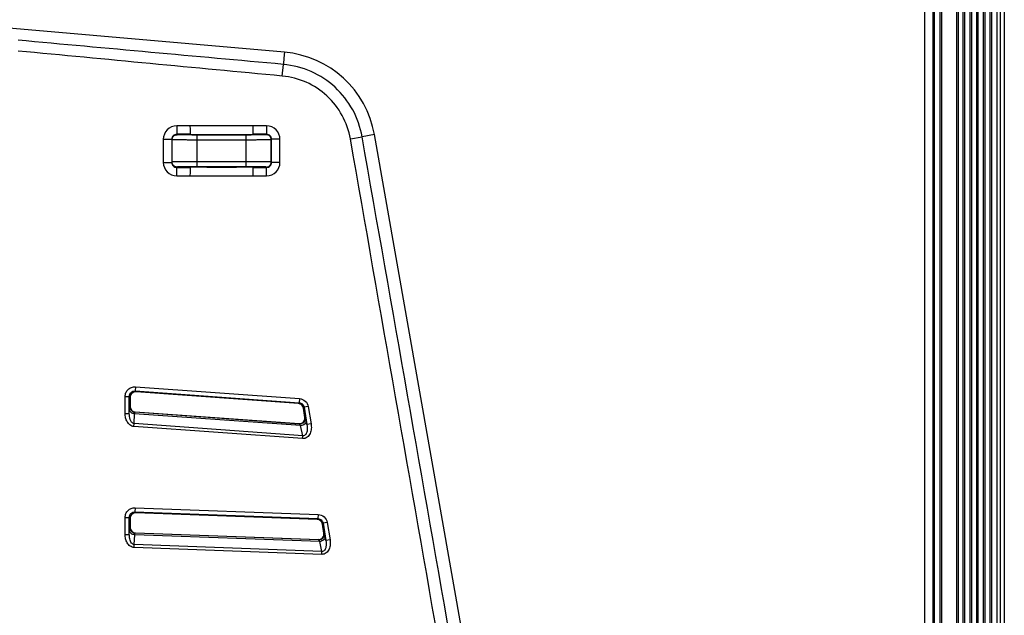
# Model space of a CAD drawing. Header units: millimetres. Extents: x 0 to 1682, y 0 to 1188.
# Tile 58 of 59: x 1486 to 1604, y 580 to 651. Entities that reach past the tile are written whole.
import ezdxf

# ---------------------------------------------------------------- set-up
doc = ezdxf.new("R2010")
doc.units = ezdxf.units.MM
doc.header["$LTSCALE"] = 92.51
for name, color, linetype in [('FRONT_BEZEL-RT1951WD-SHAPE', 7, 'CONTINUOUS'), ('GASKET-RT1951WD_BASE-SHAPE', 7, 'CONTINUOUS'), ('REAR_CASE-RT1951WD-SHAPE', 7, 'CONTINUOUS')]:
    doc.layers.add(name, color=color, linetype=linetype)

msp = doc.modelspace()

# ---------------------------------------------------------------- linework, layer by layer
at = {"layer": 'FRONT_BEZEL-RT1951WD-SHAPE', "color": 7, "linetype": 'Continuous'}
for p, q in [((1604.345959, 826.995896), (1604.345959, 508.589804)), ((1596.683113, 516.25265), (1596.683113, 819.33305)), ((1595.936458, 818.586395), (1595.936458, 516.999305))]:
    msp.add_line(p, q, dxfattribs=at)
at = {"layer": 'GASKET-RT1951WD_BASE-SHAPE', "color": 7, "linetype": 'Continuous'}
for p, q in [((1598.656061, 509.59285), (1598.656061, 825.99285)), ((1598.85202, 509.59285), (1598.85202, 825.99285)), ((1599.439897, 509.59285), (1599.439897, 825.99285)), ((1599.635857, 509.59285), (1599.635857, 825.99285)), ((1600.256061, 509.59285), (1600.256061, 825.99285)), ((1600.45202, 509.59285), (1600.45202, 825.99285)), ((1601.039897, 509.59285), (1601.039897, 825.99285)), ((1601.235857, 509.59285), (1601.235857, 825.99285)), ((1601.856061, 509.59285), (1601.856061, 825.99285)), ((1602.05202, 509.59285), (1602.05202, 825.99285)), ((1602.639897, 509.59285), (1602.639897, 825.99285)), ((1602.835857, 509.59285), (1602.835857, 825.99285)), ((1603.445959, 825.99285), (1603.445959, 509.59285)), ((1603.845959, 825.99285), (1603.845959, 509.59285)), ((1596.845959, 819.49285), (1596.845959, 516.09285))]:
    msp.add_line(p, q, dxfattribs=at)
at = {"layer": 'REAR_CASE-RT1951WD-SHAPE', "color": 7, "linetype": 'Continuous'}
for p, q in [((1594.814742, 517.09335), (1594.814742, 818.492349)), ((1595.842412, 517.09335), (1595.842412, 818.492349)), ((1595.898654, 517.037108), (1595.898654, 818.548591)), ((1518.162237, 647.104507), (1482.621794, 650.213893)), ((1517.908086, 644.251087), (1518.038708, 645.641215)), ((1506.855959, 638.275547), (1505.263018, 638.275547)), ((1505.263018, 638.275547), (1505.263018, 637.275699)), ((1514.435959, 638.29285), (1506.855959, 638.29285)), ((1506.855959, 638.29285), (1506.855959, 638.275547)), ((1514.435959, 638.275547), (1514.435959, 638.29285)), ((1516.0289, 638.275547), (1514.435959, 638.275547)), ((1516.0289, 638.275547), (1516.0289, 637.275699)), ((1503.663261, 636.675791), (1504.663109, 636.675791)), ((1503.663261, 636.675791), (1503.663261, 633.909909)), ((1504.707965, 636.630934), (1504.663109, 636.675791)), ((1504.663109, 636.675791), (1504.663109, 633.909909)), ((1504.707965, 633.954765), (1504.707965, 636.630934)), ((1506.873109, 637.275699), (1505.263018, 637.275699)), ((1505.307874, 637.230843), (1505.263018, 637.275699)), ((1506.873109, 637.275699), (1506.882751, 637.266058)), ((1513.584409, 637.189682), (1507.707508, 637.189682)), ((1507.707508, 633.396017), (1507.707508, 637.189682)), ((1513.584409, 636.589773), (1507.707508, 636.589773)), ((1508.882446, 637.231757), (1512.409471, 637.231757)), ((1513.584409, 633.396017), (1513.584409, 637.189682)), ((1514.418808, 637.275699), (1514.409167, 637.266058)), ((1516.0289, 637.275699), (1514.418808, 637.275699)), ((1516.0289, 637.275699), (1515.984043, 637.230843)), ((1516.628808, 636.675791), (1516.583952, 636.630934)), ((1516.583952, 633.954765), (1516.583952, 636.630934)), ((1517.628656, 636.675791), (1516.628808, 636.675791)), ((1516.628808, 633.909909), (1516.628808, 636.675791)), ((1517.628656, 633.909909), (1517.628656, 636.675791)), ((1526.058444, 636.727597), (1527.466187, 636.974284)), ((1528.934061, 637.233949), (1527.466187, 636.974284)), ((1550.814816, 513.142022), (1528.934061, 637.233949)), ((1503.663261, 633.909909), (1504.663109, 633.909909)), ((1504.707965, 633.954765), (1504.663109, 633.909909)), ((1505.307874, 633.354856), (1505.263018, 633.31)), ((1505.263018, 633.31), (1506.873109, 633.31)), ((1505.263018, 632.310152), (1505.263018, 633.31)), ((1506.873109, 633.31), (1506.882751, 633.319642)), ((1513.584409, 633.995926), (1507.707508, 633.995926)), ((1513.584409, 633.396017), (1507.707508, 633.396017)), ((1508.882446, 633.353942), (1512.409471, 633.353942)), ((1514.418808, 633.31), (1514.409167, 633.319642)), ((1514.418808, 633.31), (1516.0289, 633.31)), ((1516.0289, 633.31), (1515.984043, 633.354856)), ((1516.0289, 632.310152), (1516.0289, 633.31)), ((1516.628808, 633.909909), (1516.583952, 633.954765)), ((1517.628656, 633.909909), (1516.628808, 633.909909)), ((1505.263018, 632.310152), (1506.855959, 632.310152)), ((1506.855959, 632.310152), (1506.855959, 632.29285)), ((1506.855959, 632.29285), (1514.435959, 632.29285)), ((1514.435959, 632.310152), (1516.0289, 632.310152)), ((1514.435959, 632.29285), (1514.435959, 632.310152)), ((1499.092865, 605.903318), (1499.592179, 605.903318)), ((1499.092865, 603.858867), (1499.092865, 605.903318)), ((1499.592179, 605.903318), (1499.698366, 605.789247)), ((1499.592179, 603.858867), (1499.592179, 605.903318)), ((1500.323398, 607.048803), (1500.287698, 606.550766)), ((1500.287698, 606.550766), (1519.927612, 605.14296)), ((1500.287698, 606.550766), (1500.393885, 606.436695)), ((1500.323398, 607.048803), (1519.963312, 605.640997)), ((1519.836373, 605.043041), (1500.393885, 606.436695)), ((1499.698366, 605.789247), (1499.698366, 604.695881)), ((1519.927612, 605.14296), (1519.836373, 605.043041)), ((1519.963312, 605.640997), (1519.927612, 605.14296)), ((1499.092865, 603.858867), (1499.592179, 603.858867)), ((1499.592179, 603.858867), (1499.614407, 604.282497)), ((1499.659017, 604.659252), (1499.698366, 604.695881)), ((1500.168965, 602.648334), (1500.230655, 603.824054)), ((1520.093857, 602.400242), (1500.230655, 603.824054)), ((1500.261717, 604.011804), (1500.301066, 604.048433)), ((1519.97161, 602.598981), (1500.261717, 604.011804)), ((1500.301066, 604.048433), (1519.924726, 602.641792)), ((1520.521779, 604.60041), (1520.430541, 604.500491)), ((1520.611713, 603.394138), (1520.430541, 604.500491)), ((1521.014531, 604.681102), (1520.521779, 604.60041)), ((1520.521779, 604.60041), (1520.860548, 602.531676)), ((1521.014531, 604.681102), (1521.353299, 602.612367)), ((1500.143687, 602.295685), (1500.168965, 602.648334)), ((1520.352663, 601.201548), (1500.168965, 602.648334)), ((1519.97161, 602.598981), (1519.924726, 602.641792)), ((1520.352663, 601.201548), (1520.093857, 602.400242)), ((1520.658597, 603.351327), (1520.611713, 603.394138)), ((1520.860548, 602.531676), (1520.767296, 602.963584)), ((1521.353299, 602.612367), (1520.860548, 602.531676)), ((1520.327385, 600.8489), (1500.143687, 602.295685)), ((1520.327385, 600.8489), (1520.352663, 601.201548)), ((1500.283371, 592.572942), (1500.265074, 592.073963)), ((1500.265074, 592.073963), (1522.176892, 591.270493)), ((1500.265074, 592.073963), (1500.371261, 591.963811)), ((1500.283371, 592.572942), (1522.195189, 591.769473)), ((1522.086147, 591.167562), (1500.371261, 591.963811)), ((1522.195189, 591.769473), (1522.176892, 591.270493)), ((1499.092865, 591.42529), (1499.592179, 591.42529)), ((1499.092865, 589.379978), (1499.092865, 591.42529)), ((1499.592179, 591.42529), (1499.698366, 591.315138)), ((1499.592179, 589.379978), (1499.592179, 591.42529)), ((1499.698366, 591.315138), (1499.698366, 590.219115)), ((1522.176892, 591.270493), (1522.086147, 591.167562)), ((1522.793684, 590.726718), (1522.702938, 590.623788)), ((1522.883503, 589.521143), (1522.702938, 590.623788)), ((1523.286435, 590.80741), (1522.793684, 590.726718)), ((1522.793684, 590.726718), (1523.13064, 588.669051)), ((1523.286435, 590.80741), (1523.623391, 588.749742)), ((1499.592179, 589.379978), (1499.614407, 589.803583)), ((1499.659017, 590.181182), (1499.698366, 590.219115)), ((1500.28434, 589.532508), (1500.32369, 589.570441)), ((1522.265741, 588.726487), (1500.28434, 589.532508)), ((1500.32369, 589.570441), (1522.21914, 588.767572)), ((1522.930104, 589.480059), (1522.883503, 589.521143)), ((1499.092865, 589.379978), (1499.592179, 589.379978)), ((1500.184984, 588.168621), (1500.246674, 589.344272)), ((1522.380639, 588.532657), (1500.246674, 589.344272)), ((1522.265741, 588.726487), (1522.21914, 588.767572)), ((1522.637584, 587.345322), (1522.380639, 588.532657)), ((1523.13064, 588.669051), (1523.038058, 589.096866)), ((1523.623391, 588.749742), (1523.13064, 588.669051)), ((1500.172029, 587.815306), (1500.184984, 588.168621)), ((1522.624629, 586.992006), (1500.172029, 587.815306)), ((1522.637584, 587.345322), (1500.184984, 588.168621)), ((1522.624629, 586.992006), (1522.637584, 587.345322))]:
    msp.add_line(p, q, dxfattribs=at)
for centre, radius, start, end in [((1517.116358, 635.15016), 12.000012, 10.000044, 84.999956), ((1505.26293, 636.675878), 1.599666, 89.99686395, 180.00313605), ((1516.028987, 636.675878), 1.599665, 359.99685574, 90.00314426), ((1505.26293, 633.909821), 1.599666, 179.9968728, 270.0031272), ((1516.028987, 633.909821), 1.599665, 269.99686439, 0.00313561)]:
    msp.add_arc(centre, radius, start, end, dxfattribs=at)
for centre, major_axis, ratio, start_param, end_param in [((1506.873414, 638.275547), (0, 1), 0.0174550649, -4.7123889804, -3.1590459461), ((1514.418504, 638.275547), (0, 1), 0.0174550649, -3.1241393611, -1.5707963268), ((1508.882446, 637.266667), (2, 0), 0.0174550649, -3.1241393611, -1.5707963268), ((1512.409471, 637.266667), (2, 0), 0.0174550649, -1.5707963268, -0.0174532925), ((1506.873414, 632.310152), (0, 1), 0.0174550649, 0.0174532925, 1.5707963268), ((1508.882446, 633.319032), (2, 0), 0.0174550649, 1.5707963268, 3.1241393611), ((1512.409471, 633.319032), (2, 0), 0.0174550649, 0.0174532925, 1.5707963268), ((1514.418504, 632.310152), (0, 1), 0.0174550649, -1.5707963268, -0.0174532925), ((1500.349258, 605.787332), (-0.444192, 0.477172), 0.9970549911, -0.8197063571, 0.8197063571), ((1519.788432, 604.393915), (0.439273, 0.481065), 0.9977776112, -0.6673792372, 0.6673792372), ((1500.349258, 604.697541), (0.476985, 0.444018), 0.9974465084, 2.393248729, 3.8899365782), ((1519.969011, 603.291179), (0.481709, -0.439861), 0.996443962, -0.9006018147, 0.9006018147), ((1500.349258, 591.313288), (-0.452404, 0.469297), 0.9971610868, -0.8023035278, 0.8023035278), ((1522.060837, 590.517161), (0.430837, 0.488689), 0.997714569, -0.6847931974, 0.6847931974), ((1500.349258, 590.220833), (0.469203, 0.452313), 0.9973609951, 2.3758407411, 3.9073445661), ((1522.240814, 589.418106), (0.489238, -0.431322), 0.9965942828, -0.8832092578, 0.8832092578)]:
    msp.add_ellipse(centre, major_axis=major_axis, ratio=ratio, start_param=start_param, end_param=end_param, dxfattribs=at)
for points in [[(1518.038708, 645.641215), (1507.44821, 646.602901), (1496.857955, 647.567268), (1486.268013, 648.535051)], [(1517.908086, 644.251087), (1507.36435, 645.241778), (1496.821097, 646.237651), (1486.278474, 647.24012)], [(1504.707965, 636.630934), (1504.708012, 636.783973), (1504.836054, 637.102754), (1505.154835, 637.230796), (1505.307874, 637.230843)], [(1547.712311, 513.193806), (1540.492256, 554.371368), (1533.27421, 595.549283), (1526.058444, 636.727597)], [(1549.203355, 513.322664), (1541.956554, 554.539681), (1534.710785, 595.75688), (1527.466187, 636.974284)], [(1505.307874, 633.354856), (1505.154835, 633.354903), (1504.836054, 633.482945), (1504.708012, 633.801727), (1504.707965, 633.954765)], [(1500.261717, 604.011804), (1500.103821, 604.023526), (1499.785528, 604.172773), (1499.659421, 604.500922), (1499.659017, 604.659252)], [(1500.28434, 589.532508), (1500.122636, 589.538866), (1499.791753, 589.683396), (1499.659444, 590.019353), (1499.659017, 590.181182)]]:
    msp.add_open_spline(points, degree=3, dxfattribs=at)
for points, knots in [([(1518.162237, 647.104507), (1518.150341, 646.968529), (1518.108061, 646.480859), (1518.066824, 645.993095), (1518.038708, 645.641215)], [0, 0, 0, 0, 0.2788514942, 1, 1, 1, 1]), ([(1527.466187, 636.974284), (1527.26841, 638.098962), (1526.497698, 640.299947), (1524.348049, 643.043222), (1521.433976, 644.95504), (1519.176065, 645.538422), (1518.038708, 645.641215)], [0, 0, 0, 0, 0.2499986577, 0.4999939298, 0.7499888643, 1, 1, 1, 1]), ([(1526.058444, 636.727597), (1525.887763, 637.701532), (1525.22226, 639.607774), (1523.36497, 641.986002), (1520.845875, 643.647293), (1518.892586, 644.158565), (1517.908086, 644.251087)], [0, 0, 0, 0, 0.249997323, 0.4999920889, 0.7499875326, 1, 1, 1, 1]), ([(1505.263018, 637.275699), (1505.109947, 637.275774), (1504.79088, 637.147937), (1504.663035, 636.828869), (1504.663109, 636.675791)], [0, 0, 0, 0, 0.4999879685, 1, 1, 1, 1]), ([(1507.707508, 636.589773), (1507.514543, 636.589773), (1507.135883, 636.590278), (1506.585759, 636.592539), (1506.077803, 636.596181), (1505.631116, 636.601111), (1505.304995, 636.606228), (1505.087204, 636.6112), (1504.959667, 636.614508), (1504.858609, 636.618841), (1504.782867, 636.620936), (1504.737624, 636.627434), (1504.713076, 636.626849), (1504.707965, 636.630934)], [0, 0, 0, 0, 0.1929332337, 0.3785956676, 0.550037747, 0.7008100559, 0.8252525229, 0.8760954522, 0.9186939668, 0.9526504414, 0.9776459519, 0.9934579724, 1, 1, 1, 1]), ([(1507.707508, 637.189682), (1507.553132, 637.189682), (1507.250196, 637.190187), (1506.810088, 637.192447), (1506.403716, 637.196092), (1506.04637, 637.201015), (1505.785466, 637.206148), (1505.611257, 637.211096), (1505.509192, 637.214456), (1505.428442, 637.218649), (1505.367608, 637.221076), (1505.331809, 637.226958), (1505.311622, 637.2271), (1505.307874, 637.230843)], [0, 0, 0, 0, 0.1929039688, 0.3785379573, 0.5499536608, 0.7007037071, 0.8251311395, 0.8759707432, 0.9185697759, 0.9525320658, 0.9775412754, 0.9933811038, 1, 1, 1, 1]), ([(1515.984043, 637.230843), (1515.980297, 637.2271), (1515.960113, 637.226958), (1515.924323, 637.221078), (1515.8635, 637.21865), (1515.782762, 637.214458), (1515.680707, 637.211098), (1515.506508, 637.206149), (1515.245615, 637.201016), (1514.88828, 637.196093), (1514.481904, 637.192448), (1514.041769, 637.190187), (1513.738804, 637.189682), (1513.584409, 637.189682)], [0, 0, 0, 0, 0.0066174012, 0.0224538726, 0.0474575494, 0.0814141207, 0.1240098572, 0.1748465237, 0.2992675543, 0.4500126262, 0.6214259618, 0.807073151, 1, 1, 1, 1]), ([(1516.583952, 636.630934), (1516.578843, 636.626849), (1516.5543, 636.627434), (1516.509067, 636.620938), (1516.433339, 636.618842), (1516.332296, 636.614509), (1516.204771, 636.611202), (1515.986993, 636.606229), (1515.660886, 636.601112), (1515.214213, 636.596182), (1514.706251, 636.592539), (1514.156093, 636.590278), (1513.777397, 636.589773), (1513.584409, 636.589773)], [0, 0, 0, 0, 0.0065406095, 0.0223491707, 0.0473391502, 0.0812899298, 0.1238851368, 0.1747251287, 0.299161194, 0.44992853, 0.6213682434, 0.8070438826, 1, 1, 1, 1]), ([(1516.583952, 636.630934), (1516.583905, 636.783973), (1516.455863, 637.102754), (1516.137082, 637.230796), (1515.984043, 637.230843)], [0, 0, 0, 0, 0.5000000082, 1, 1, 1, 1]), ([(1516.628808, 636.675791), (1516.628883, 636.828863), (1516.501045, 637.14793), (1516.181977, 637.275773), (1516.0289, 637.275699)], [0, 0, 0, 0, 0.4999921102, 1, 1, 1, 1]), ([(1504.663109, 633.909909), (1504.663034, 633.756838), (1504.790871, 633.437771), (1505.109939, 633.309926), (1505.263018, 633.31)], [0, 0, 0, 0, 0.4999879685, 1, 1, 1, 1]), ([(1507.707508, 633.995926), (1507.514544, 633.995926), (1507.135885, 633.995421), (1506.58576, 633.99316), (1506.077801, 633.989518), (1505.631113, 633.984589), (1505.30499, 633.979471), (1505.087199, 633.974499), (1504.959662, 633.971191), (1504.858606, 633.966858), (1504.782865, 633.964763), (1504.737623, 633.958265), (1504.713076, 633.958851), (1504.707965, 633.954765)], [0, 0, 0, 0, 0.1929317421, 0.3785955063, 0.550038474, 0.7008114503, 0.825254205, 0.8760971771, 0.9186956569, 0.9526518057, 0.9776466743, 0.9934582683, 1, 1, 1, 1]), ([(1507.707508, 633.396017), (1507.553133, 633.396017), (1507.250197, 633.395513), (1506.810088, 633.393252), (1506.403714, 633.389607), (1506.046367, 633.384684), (1505.785462, 633.379552), (1505.611253, 633.374603), (1505.509188, 633.371243), (1505.428439, 633.36705), (1505.367606, 633.364623), (1505.331808, 633.358741), (1505.311622, 633.358599), (1505.307874, 633.354856)], [0, 0, 0, 0, 0.1929024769, 0.3785377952, 0.5499543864, 0.7007050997, 0.8251328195, 0.875972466, 0.9185714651, 0.9525334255, 0.9775419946, 0.9933814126, 1, 1, 1, 1]), ([(1516.583952, 633.954765), (1516.578843, 633.95885), (1516.5543, 633.958266), (1516.509067, 633.964762), (1516.43334, 633.966857), (1516.332296, 633.97119), (1516.204771, 633.974497), (1515.98699, 633.97947), (1515.660881, 633.984588), (1515.214205, 633.989517), (1514.706241, 633.99316), (1514.156086, 633.995421), (1513.777394, 633.995926), (1513.584409, 633.995926)], [0, 0, 0, 0, 0.0065404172, 0.0223489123, 0.0473389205, 0.0812898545, 0.123885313, 0.1747256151, 0.2991626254, 0.4499310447, 0.6213721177, 0.8070474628, 1, 1, 1, 1]), ([(1515.984043, 633.354856), (1515.980297, 633.358599), (1515.960114, 633.358741), (1515.924324, 633.364622), (1515.863501, 633.367049), (1515.782762, 633.371242), (1515.680706, 633.374602), (1515.506506, 633.37955), (1515.245612, 633.384683), (1514.888274, 633.389607), (1514.481896, 633.393252), (1514.041763, 633.395513), (1513.738801, 633.396017), (1513.584409, 633.396017)], [0, 0, 0, 0, 0.0066172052, 0.0224536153, 0.0474573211, 0.0814140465, 0.1240100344, 0.1748470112, 0.2992689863, 0.4500151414, 0.6214298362, 0.8070767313, 1, 1, 1, 1]), ([(1515.984043, 633.354856), (1516.137082, 633.354903), (1516.455863, 633.482945), (1516.583905, 633.801727), (1516.583952, 633.954765)], [0, 0, 0, 0, 0.499999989, 1, 1, 1, 1]), ([(1516.0289, 633.31), (1516.181972, 633.309926), (1516.501039, 633.437764), (1516.628882, 633.756832), (1516.628808, 633.909909)], [0, 0, 0, 0, 0.4999921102, 1, 1, 1, 1]), ([(1499.092865, 605.903318), (1499.09287, 606.059417), (1499.158085, 606.375355), (1499.436345, 606.768006), (1499.847888, 607.017496), (1500.16769, 607.059959), (1500.323398, 607.048803)], [0, 0, 0, 0, 0.2499999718, 0.4999926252, 0.7499865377, 1, 1, 1, 1]), ([(1499.592179, 605.903318), (1499.591795, 606.076194), (1499.74294, 606.438662), (1500.115288, 606.56351), (1500.287698, 606.550766)], [0, 0, 0, 0, 0.4999929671, 1, 1, 1, 1]), ([(1519.927612, 605.14296), (1520.069275, 605.133038), (1520.354353, 605.013691), (1520.499056, 604.740603), (1520.521779, 604.60041)], [0, 0, 0, 0, 0.4999780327, 1, 1, 1, 1]), ([(1519.963312, 605.640997), (1520.213824, 605.62303), (1520.717437, 605.411328), (1520.973928, 604.928976), (1521.014531, 604.681102)], [0, 0, 0, 0, 0.4999781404, 1, 1, 1, 1]), ([(1500.143687, 602.295685), (1499.974722, 602.307799), (1499.640153, 602.448901), (1499.313436, 602.857891), (1499.130964, 603.343698), (1499.092867, 603.687593), (1499.092865, 603.858867)], [0, 0, 0, 0, 0.2482409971, 0.498264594, 0.749009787, 1, 1, 1, 1]), ([(1500.168965, 602.648334), (1500.107978, 602.653156), (1499.988437, 602.699387), (1499.857304, 602.829657), (1499.761389, 602.984571), (1499.669253, 603.206763), (1499.604005, 603.500415), (1499.590445, 603.739635), (1499.592179, 603.858867)], [0, 0, 0, 0, 0.1271786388, 0.2535167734, 0.3789420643, 0.5037623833, 0.7521063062, 1, 1, 1, 1]), ([(1499.614407, 604.282497), (1499.617066, 604.333146), (1499.6229, 604.421948), (1499.631664, 604.538264), (1499.644665, 604.610463), (1499.650353, 604.651176), (1499.659017, 604.659252)], [0, 0, 0, 0, 0.3996820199, 0.7051147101, 0.9066651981, 1, 1, 1, 1]), ([(1500.230655, 603.824054), (1500.151706, 603.828954), (1499.999423, 603.858038), (1499.801218, 603.957089), (1499.659216, 604.101314), (1499.617447, 604.224264), (1499.614407, 604.282497)], [0, 0, 0, 0, 0.2857646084, 0.552504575, 0.7893374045, 1, 1, 1, 1]), ([(1500.230655, 603.824054), (1500.232149, 603.868792), (1500.234983, 603.928189), (1500.247369, 603.988616), (1500.255733, 604.009112), (1500.261719, 604.011803)], [0, 0, 0, 0, 0.6968818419, 0.8978209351, 1, 1, 1, 1]), ([(1520.093863, 602.400242), (1520.070852, 602.447096), (1520.039625, 602.509411), (1519.996958, 602.57363), (1519.980004, 602.59494), (1519.971607, 602.598981)], [0, 0, 0, 0, 0.6676157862, 0.8808266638, 1, 1, 1, 1]), ([(1520.658597, 603.351327), (1520.673879, 603.255932), (1520.660772, 603.05525), (1520.512607, 602.794808), (1520.266666, 602.623649), (1520.067998, 602.592408), (1519.97161, 602.598981)], [0, 0, 0, 0, 0.2498572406, 0.5, 0.7501427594, 1, 1, 1, 1]), ([(1520.767296, 602.963584), (1520.774394, 602.898106), (1520.741632, 602.750499), (1520.586913, 602.573152), (1520.361693, 602.446535), (1520.184884, 602.406942), (1520.093857, 602.400242)], [0, 0, 0, 0, 0.2055425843, 0.4439138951, 0.7151500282, 1, 1, 1, 1]), ([(1521.353299, 602.612367), (1521.384666, 602.420802), (1521.400851, 602.028281), (1521.267271, 601.455547), (1520.972462, 601.042716), (1520.621837, 600.862478), (1520.423996, 600.841981), (1520.327385, 600.8489)], [0, 0, 0, 0, 0.2507062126, 0.5009823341, 0.74976164, 0.874903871, 1, 1, 1, 1]), ([(1520.860548, 602.531676), (1520.884033, 602.400143), (1520.911354, 602.133009), (1520.887592, 601.796189), (1520.814648, 601.536092), (1520.721282, 601.353814), (1520.566424, 601.207854), (1520.419871, 601.189668), (1520.352663, 601.201548)], [0, 0, 0, 0, 0.2479264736, 0.4962969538, 0.621218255, 0.7468673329, 0.8733590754, 1, 1, 1, 1]), ([(1520.767296, 602.963584), (1520.756188, 603.015027), (1520.735474, 603.105903), (1520.7069, 603.224629), (1520.681622, 603.300725), (1520.668542, 603.342237), (1520.658597, 603.351327)], [0, 0, 0, 0, 0.3910166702, 0.6946786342, 0.8998956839, 1, 1, 1, 1]), ([(1499.092865, 591.42529), (1499.09287, 591.578113), (1499.155317, 591.887267), (1499.422363, 592.274766), (1499.819389, 592.527455), (1500.130638, 592.578537), (1500.283371, 592.572942)], [0, 0, 0, 0, 0.249998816, 0.499989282, 0.7499810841, 1, 1, 1, 1]), ([(1499.592179, 591.42529), (1499.591815, 591.59468), (1499.736318, 591.949108), (1500.095804, 592.080534), (1500.265074, 592.073963)], [0, 0, 0, 0, 0.4999897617, 1, 1, 1, 1]), ([(1522.195189, 591.769473), (1522.452478, 591.760027), (1522.976659, 591.555977), (1523.244813, 591.061503), (1523.286435, 590.80741)], [0, 0, 0, 0, 0.4999826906, 1, 1, 1, 1]), ([(1522.176892, 591.270493), (1522.322383, 591.265404), (1522.619122, 591.150422), (1522.770398, 590.870434), (1522.793684, 590.726718)], [0, 0, 0, 0, 0.4999825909, 1, 1, 1, 1]), ([(1499.614407, 589.803583), (1499.617067, 589.854254), (1499.622892, 589.943155), (1499.631702, 590.059538), (1499.64464, 590.132157), (1499.650412, 590.172876), (1499.659017, 590.181182)], [0, 0, 0, 0, 0.398996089, 0.7041627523, 0.9059555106, 1, 1, 1, 1]), ([(1500.246674, 589.344272), (1500.16619, 589.34786), (1500.010449, 589.375163), (1499.807062, 589.473605), (1499.660719, 589.619154), (1499.617499, 589.744348), (1499.614407, 589.803583)], [0, 0, 0, 0, 0.2856005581, 0.5527305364, 0.7897260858, 1, 1, 1, 1]), ([(1500.246674, 589.344273), (1500.249732, 589.389073), (1500.254599, 589.448478), (1500.269291, 589.509225), (1500.278227, 589.529607), (1500.284342, 589.532508)], [0, 0, 0, 0, 0.6935149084, 0.8954557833, 1, 1, 1, 1]), ([(1522.930104, 589.480059), (1522.945109, 589.386468), (1522.933144, 589.189826), (1522.791358, 588.932737), (1522.554066, 588.759847), (1522.360475, 588.723331), (1522.265741, 588.726487)], [0, 0, 0, 0, 0.2498679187, 0.5, 0.7501320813, 1, 1, 1, 1]), ([(1523.038058, 589.096866), (1523.027014, 589.147894), (1523.006433, 589.237899), (1522.978067, 589.35544), (1522.952962, 589.43034), (1522.940007, 589.471319), (1522.930104, 589.480059)], [0, 0, 0, 0, 0.3923234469, 0.6961326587, 0.9007457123, 1, 1, 1, 1]), ([(1500.172029, 587.815306), (1500.000539, 587.821597), (1499.656427, 587.955178), (1499.319666, 588.366215), (1499.132015, 588.857744), (1499.092866, 589.206377), (1499.092865, 589.379978)], [0, 0, 0, 0, 0.2481448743, 0.4981724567, 0.7489698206, 1, 1, 1, 1]), ([(1500.184984, 588.168621), (1500.123188, 588.170518), (1499.999943, 588.212091), (1499.77689, 588.42598), (1499.622702, 588.838741), (1499.589552, 589.199392), (1499.592179, 589.379978)], [0, 0, 0, 0, 0.1275384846, 0.2543137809, 0.6274345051, 1, 1, 1, 1]), ([(1522.380644, 588.532657), (1522.359303, 588.578644), (1522.330318, 588.639693), (1522.290061, 588.702249), (1522.273827, 588.722817), (1522.265739, 588.726487)], [0, 0, 0, 0, 0.6709409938, 0.8824470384, 1, 1, 1, 1]), ([(1523.038058, 589.096866), (1523.045114, 589.032091), (1523.013917, 588.886456), (1522.863743, 588.709796), (1522.643663, 588.582237), (1522.47024, 588.540762), (1522.380639, 588.532657)], [0, 0, 0, 0, 0.2063362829, 0.4445108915, 0.7150999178, 1, 1, 1, 1]), ([(1523.623391, 588.749742), (1523.654287, 588.561063), (1523.670495, 588.174465), (1523.540304, 587.60993), (1523.254582, 587.201271), (1522.914013, 587.015322), (1522.72001, 586.988516), (1522.624629, 586.992006)], [0, 0, 0, 0, 0.2506105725, 0.5008712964, 0.7497380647, 0.8748929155, 1, 1, 1, 1]), ([(1523.13064, 588.669051), (1523.153769, 588.539541), (1523.180693, 588.276488), (1523.157407, 587.94486), (1523.086399, 587.688547), (1522.995721, 587.50846), (1522.847202, 587.361847), (1522.704317, 587.336706), (1522.637584, 587.345324)], [0, 0, 0, 0, 0.2478569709, 0.4961958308, 0.621099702, 0.7467170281, 0.8732311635, 1, 1, 1, 1])]:
    msp.add_open_spline(points, degree=3, knots=knots, dxfattribs=at)

doc.saveas('drawing.dxf')
